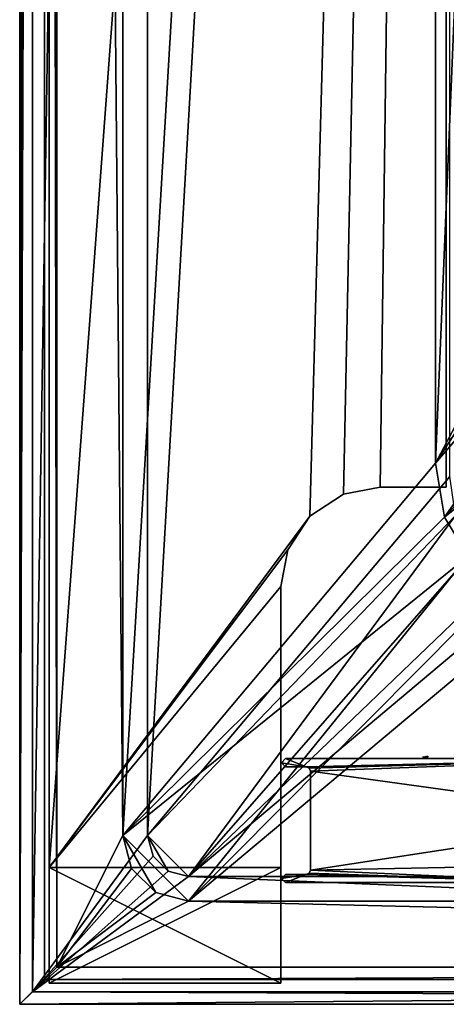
# Model space of a CAD drawing. Header units: metres. Extents: x 0 to 903, y -903 to 0.
# Tile 1 of 234: x 0 to 52, y -903 to -783. Entities that reach past the tile are written whole.
import ezdxf

# ---------------------------------------------------------------- set-up
doc = ezdxf.new("R2010")
doc.units = ezdxf.units.M

msp = doc.modelspace()

# ---------------------------------------------------------------- linework, layer by layer
at = {"layer": 'top'}
for points in [[(3.567204, -885.9776, 2063.059814), (51.564125, -239.308899, 2063.059814), (3.563107, -25.973949, 2063.059814)], [(3.563107, -25.973949, 163.059692), (51.564125, -239.308899, 163.059692), (3.567204, -885.977478, 163.059692)], [(3.567204, -885.977478, 163.059692), (3.567204, -885.977478, 176.059662), (3.563107, -25.973949, 163.059692)], [(3.567204, -885.977478, 176.059662), (3.563107, -25.973949, 176.059692), (3.563107, -25.973949, 163.059692)], [(3.567204, -885.9776, 2050.059814), (3.563107, -25.973949, 2050.059814), (3.567204, -885.977478, 176.059662)], [(3.567204, -885.977478, 176.059662), (3.563107, -25.973949, 2050.059814), (3.563107, -25.973949, 176.059692)], [(3.567204, -885.9776, 2063.059814), (3.563107, -25.973949, 2063.059814), (3.567204, -885.9776, 2050.059814)], [(3.563107, -25.973949, 2063.059814), (3.563107, -25.973949, 2050.059814), (3.567204, -885.9776, 2050.059814)], [(35.081711, -843.492188, 2063.059814), (51.564125, -239.308899, 2063.059814), (3.567204, -885.9776, 2063.059814)], [(51.564125, -239.308899, 163.059692), (35.081711, -843.492188, 163.059692), (3.567204, -885.977478, 163.059692)], [(35.081711, -843.492188, 2063.059814), (39.149845, -840.820007, 2063.059814), (51.564125, -239.308899, 2063.059814)], [(51.564125, -239.308899, 163.059692), (39.149845, -840.820007, 163.059692), (35.081711, -843.492188, 163.059692)], [(39.149845, -840.820007, 2063.059814), (43.566975, -839.977417, 2063.059814), (51.564125, -239.308899, 2063.059814)], [(43.566975, -839.977417, 163.059692), (39.149845, -840.820007, 163.059692), (51.564125, -239.308899, 163.059692)], [(51.564125, -239.308899, 2063.059814), (43.566975, -839.977417, 2063.059814), (51.567074, -839.977356, 2063.059814)], [(51.567074, -839.977356, 163.059692), (43.566975, -839.977417, 163.059692), (51.564125, -239.308899, 163.059692)], [(51.564125, -239.308899, 163.059692), (51.562679, -446.597717, 178.448685), (51.567074, -839.977356, 163.059692)], [(51.567074, -839.977356, 2063.059814), (51.565228, -467.355255, 2039.645508), (51.564125, -239.308899, 2063.059814)], [(51.562679, -446.597717, 178.448685), (51.565266, -467.232391, 179.128387), (51.567074, -839.977356, 163.059692)], [(39.149845, -840.820007, 2063.059814), (35.081711, -843.492188, 2063.059814), (39.149845, -840.820007, 163.059692)], [(35.081711, -843.492188, 2063.059814), (35.081711, -843.492188, 163.059692), (39.149845, -840.820007, 163.059692)], [(43.566975, -839.977417, 2063.059814), (39.149845, -840.820007, 2063.059814), (43.566975, -839.977417, 163.059692)], [(39.149845, -840.820007, 2063.059814), (39.149845, -840.820007, 163.059692), (43.566975, -839.977417, 163.059692)], [(51.567074, -839.977356, 2063.059814), (43.566975, -839.977417, 2063.059814), (51.567074, -839.977356, 163.059692)], [(43.566975, -839.977417, 2063.059814), (43.566975, -839.977417, 163.059692), (51.567074, -839.977356, 163.059692)], [(32.409554, -847.560364, 2063.059814), (35.081711, -843.492188, 2063.059814), (3.567204, -885.9776, 2063.059814)], [(3.567204, -885.977478, 163.059692), (35.081711, -843.492188, 163.059692), (32.409554, -847.560364, 163.059692)], [(35.081711, -843.492188, 2063.059814), (32.409554, -847.560364, 2063.059814), (35.081711, -843.492188, 163.059692)], [(32.409554, -847.560364, 2063.059814), (32.409554, -847.560364, 163.059692), (35.081711, -843.492188, 163.059692)], [(31.567036, -851.977478, 2063.059814), (32.409554, -847.560364, 2063.059814), (3.567204, -885.9776, 2063.059814)], [(32.409554, -847.560364, 163.059692), (31.567036, -851.977478, 163.059692), (3.567204, -885.977478, 163.059692)], [(32.409554, -847.560364, 2063.059814), (31.567036, -851.977478, 2063.059814), (32.409554, -847.560364, 163.059692)], [(31.567036, -851.977478, 2063.059814), (31.567036, -851.977478, 163.059692), (32.409554, -847.560364, 163.059692)], [(31.567202, -885.977478, 2063.059814), (31.567036, -851.977478, 2063.059814), (3.567204, -885.9776, 2063.059814)], [(31.567036, -851.977478, 163.059692), (31.567202, -885.977478, 163.059692), (3.567204, -885.977478, 163.059692)], [(31.567202, -885.977478, 2063.059814), (31.567202, -885.977478, 2050.059814), (31.567036, -851.977478, 2063.059814)], [(31.567202, -885.977478, 2050.059814), (31.567202, -885.977478, 176.059662), (31.567036, -851.977478, 2063.059814)], [(31.567036, -851.977478, 2063.059814), (31.567202, -885.977478, 176.059662), (31.567036, -851.977478, 163.059692)], [(31.567202, -885.977478, 176.059662), (31.567202, -885.977478, 163.059692), (31.567036, -851.977478, 163.059692)], [(31.567202, -885.977478, 2050.059814), (3.567204, -885.9776, 2050.059814), (31.56727, -899.977478, 2050.059814)], [(3.567204, -885.9776, 2063.059814), (3.567204, -885.9776, 2050.059814), (31.567202, -885.977478, 2063.059814)], [(3.567204, -885.9776, 2050.059814), (31.567202, -885.977478, 2050.059814), (31.567202, -885.977478, 2063.059814)], [(31.567202, -885.977478, 163.059692), (31.567202, -885.977478, 176.059662), (3.567204, -885.977478, 163.059692)], [(31.567202, -885.977478, 176.059662), (3.567204, -885.977478, 176.059662), (3.567204, -885.977478, 163.059692)], [(3.567271, -899.977478, 176.059662), (3.567204, -885.977478, 176.059662), (31.567202, -885.977478, 176.059662)], [(3.567271, -899.977478, 176.059662), (3.567204, -885.9776, 2050.059814), (3.567204, -885.977478, 176.059662)], [(3.567204, -885.9776, 2050.059814), (3.567271, -899.9776, 2050.059814), (31.56727, -899.977478, 2050.059814)], [(3.567271, -899.977478, 176.059662), (3.567271, -899.9776, 2050.059814), (3.567204, -885.9776, 2050.059814)], [(31.56727, -899.977478, 176.059662), (3.567271, -899.977478, 176.059662), (31.567202, -885.977478, 176.059662)], [(31.567202, -885.977478, 2050.059814), (31.56727, -899.977478, 2050.059814), (31.567202, -885.977478, 176.059662)], [(31.56727, -899.977478, 2050.059814), (31.56727, -899.977478, 176.059662), (31.567202, -885.977478, 176.059662)], [(31.56727, -899.977478, 176.059662), (31.56727, -899.977478, 2050.059814), (3.567271, -899.977478, 176.059662)], [(31.56727, -899.977478, 2050.059814), (3.567271, -899.9776, 2050.059814), (3.567271, -899.977478, 176.059662)]]:
    msp.add_3dface(points, dxfattribs=at)
at = {"layer": 'top01'}
for points in [[(31.645, -873.312317, 163.059708), (32.143028, -872.812256, 163.059708), (34.643028, -873.812256, 163.059708)], [(32.143028, -872.812256, 163.059708), (31.645, -873.312317, 163.059708), (32.143028, -872.812256, 2063.059814)], [(31.645, -873.312317, 163.059708), (31.645, -873.312317, 2063.059814), (32.143028, -872.812256, 2063.059814)], [(32.143028, -872.812256, 2063.059814), (31.645, -873.312317, 2063.059814), (34.643028, -873.812256, 2063.059814)], [(34.643028, -873.812256, 163.059708), (32.143028, -872.812256, 163.059708), (76.182671, -872.812256, 163.059708)], [(76.182671, -872.812256, 163.059708), (32.143028, -872.812256, 163.059708), (76.182671, -872.812256, 2063.059814)], [(32.143028, -872.812256, 163.059708), (32.143028, -872.812256, 2063.059814), (76.182671, -872.812256, 2063.059814)], [(76.182671, -872.812256, 2063.059814), (32.143028, -872.812256, 2063.059814), (34.643028, -873.812256, 2063.059814)], [(76.182671, -872.812256, 163.059708), (34.995953, -873.959351, 163.059708), (34.643028, -873.812256, 163.059708)], [(34.643028, -873.812256, 2063.059814), (34.996231, -873.959595, 2063.059814), (76.182671, -872.812256, 2063.059814)], [(35.143028, -874.312256, 163.059708), (34.995953, -873.959351, 163.059708), (76.182671, -872.812256, 163.059708)], [(34.996231, -873.959595, 2063.059814), (35.143028, -874.312256, 2063.059814), (76.182671, -872.812256, 2063.059814)], [(76.182671, -879.998901, 163.059708), (35.143028, -874.312256, 163.059708), (76.182671, -872.812256, 163.059708)], [(76.182671, -872.812256, 2063.059814), (35.143028, -874.312256, 2063.059814), (76.182671, -879.998901, 2063.059814)], [(32.143028, -873.812256, 163.059708), (31.645, -873.312317, 163.059708), (34.643028, -873.812256, 163.059708)], [(31.645, -873.312317, 163.059708), (32.143028, -873.812256, 163.059708), (31.645, -873.312317, 2063.059814)], [(32.143028, -873.812256, 163.059708), (32.143028, -873.812256, 2063.059814), (31.645, -873.312317, 2063.059814)], [(34.643028, -873.812256, 2063.059814), (31.645, -873.312317, 2063.059814), (32.143028, -873.812256, 2063.059814)], [(34.643028, -873.812256, 163.059708), (34.643028, -873.812256, 2063.059814), (32.143028, -873.812256, 163.059708)], [(34.643028, -873.812256, 2063.059814), (32.143028, -873.812256, 2063.059814), (32.143028, -873.812256, 163.059708)], [(34.643028, -873.812256, 163.059708), (34.995953, -873.959351, 163.059708), (34.643028, -873.812256, 2063.059814)], [(34.995953, -873.959351, 163.059708), (34.996231, -873.959595, 2063.059814), (34.643028, -873.812256, 2063.059814)], [(35.143028, -874.312256, 163.059708), (35.143028, -874.312256, 2063.059814), (34.995953, -873.959351, 163.059708)], [(35.143028, -874.312256, 2063.059814), (34.996231, -873.959595, 2063.059814), (34.995953, -873.959351, 163.059708)], [(35.143028, -886.312256, 163.059708), (35.143028, -874.312256, 163.059708), (76.182671, -879.998901, 163.059708)], [(35.143028, -886.312256, 163.059708), (35.143028, -886.312256, 2063.059814), (35.143028, -874.312256, 163.059708)], [(35.143028, -886.312256, 2063.059814), (35.143028, -874.312256, 2063.059814), (35.143028, -874.312256, 163.059708)], [(35.143028, -874.312256, 2063.059814), (35.143028, -886.312256, 2063.059814), (76.182671, -879.998901, 2063.059814)], [(73.765739, -885.525024, 163.059708), (35.143028, -886.312256, 163.059708), (76.182671, -879.998901, 163.059708)], [(76.182671, -879.998901, 2063.059814), (35.143028, -886.312256, 2063.059814), (73.765739, -885.525024, 2063.059814)], [(73.765739, -885.525024, 163.059708), (68.184853, -887.812256, 163.059708), (35.143028, -886.312256, 163.059708)], [(35.143028, -886.312256, 2063.059814), (68.184853, -887.812256, 2063.059814), (73.765739, -885.525024, 2063.059814)], [(34.643028, -886.812256, 163.059708), (32.143028, -887.812256, 163.059708), (31.645, -887.312317, 163.059708)], [(31.645, -887.312317, 163.059708), (32.143028, -886.812256, 163.059708), (34.643028, -886.812256, 163.059708)], [(32.143028, -886.812256, 163.059708), (31.645, -887.312317, 163.059708), (32.143028, -886.812256, 2063.059814)], [(31.645, -887.312317, 163.059708), (31.645, -887.312317, 2063.059814), (32.143028, -886.812256, 2063.059814)], [(34.643028, -886.812256, 2063.059814), (31.645, -887.312317, 2063.059814), (32.143028, -887.812256, 2063.059814)], [(34.643028, -886.812256, 2063.059814), (32.143028, -886.812256, 2063.059814), (31.645, -887.312317, 2063.059814)], [(31.645, -887.312317, 163.059708), (32.143028, -887.812256, 163.059708), (31.645, -887.312317, 2063.059814)], [(32.143028, -887.812256, 163.059708), (32.143028, -887.812256, 2063.059814), (31.645, -887.312317, 2063.059814)], [(68.184853, -887.812256, 163.059708), (32.143028, -887.812256, 163.059708), (34.643028, -886.812256, 163.059708)], [(34.643028, -886.812256, 163.059708), (32.143028, -886.812256, 163.059708), (34.643028, -886.812256, 2063.059814)], [(32.143028, -886.812256, 163.059708), (32.143028, -886.812256, 2063.059814), (34.643028, -886.812256, 2063.059814)], [(68.184853, -887.812256, 2063.059814), (34.643028, -886.812256, 2063.059814), (32.143028, -887.812256, 2063.059814)], [(34.995953, -886.665161, 163.059708), (68.184853, -887.812256, 163.059708), (34.643028, -886.812256, 163.059708)], [(34.995953, -886.665161, 163.059708), (34.643028, -886.812256, 163.059708), (34.995674, -886.665466, 2063.059814)], [(34.643028, -886.812256, 163.059708), (34.643028, -886.812256, 2063.059814), (34.995674, -886.665466, 2063.059814)], [(34.995674, -886.665466, 2063.059814), (34.643028, -886.812256, 2063.059814), (68.184853, -887.812256, 2063.059814)], [(34.995953, -886.665161, 163.059708), (34.995674, -886.665466, 2063.059814), (35.143028, -886.312256, 2063.059814)], [(35.143028, -886.312256, 2063.059814), (34.995674, -886.665466, 2063.059814), (68.184853, -887.812256, 2063.059814)], [(68.184853, -887.812256, 163.059708), (34.995953, -886.665161, 163.059708), (35.143028, -886.312256, 163.059708)], [(35.143028, -886.312256, 163.059708), (34.995953, -886.665161, 163.059708), (35.143028, -886.312256, 2063.059814)], [(68.184853, -887.812256, 163.059708), (68.184853, -887.812256, 2063.059814), (32.143028, -887.812256, 163.059708)], [(68.184853, -887.812256, 2063.059814), (32.143028, -887.812256, 2063.059814), (32.143028, -887.812256, 163.059708)]]:
    msp.add_3dface(points, dxfattribs=at)
at = {"layer": 'top0123413'}
for points in [[(0, 0), (0, -902.534607), (1.527202, -1.527202, 175)], [(3.000114, -3.000114), (0, -902.534607), (0, 0)], [(0, -902.534607), (1.527202, -901.007446, 175), (1.527202, -1.527202, 175)], [(1.527202, -1.527202, 175), (1.527202, -901.007446, 175), (15.461334, -20.418251, 175)], [(3.000114, -3.000114), (3.000114, -899.534485), (0, -902.534607)], [(3.000114, -899.534485), (3.000114, -3.000114), (4.501135, -898.033508, 172)], [(3.000114, -3.000114), (4.501135, -4.501135, 172), (4.501135, -898.033508, 172)], [(4.501135, -898.033508, 172), (4.501135, -4.501135, 172), (12.461334, -882.113098, 172)], [(12.461334, -882.113098, 172), (4.501135, -4.501135, 172), (12.461334, -20.418251, 172)], [(15.461334, -20.418251, 175), (1.527202, -901.007446, 175), (15.461334, -882.113098, 175)], [(12.461334, -20.418251, 160.059708), (50.278126, -244.304382, 160.059708), (12.461334, -882.113098, 160.059708)], [(12.461334, -20.418251, 172), (12.461334, -20.418251, 160.059708), (12.461334, -882.113098, 172)], [(12.461334, -20.418251, 160.059708), (12.461334, -882.113098, 160.059708), (12.461334, -882.113098, 172)], [(15.461334, -882.113098, 163.059708), (52.007832, -244.304382, 163.059708), (15.461334, -20.418251, 163.059708)], [(15.461334, -882.113098, 175), (15.461334, -882.113098, 163.059708), (15.461334, -20.418251, 175)], [(15.461334, -882.113098, 163.059708), (15.461334, -20.418251, 163.059708), (15.461334, -20.418251, 175)], [(50.278126, -244.304382, 160.059708), (50.277138, -837.064209, 160.059708), (12.461334, -882.113098, 160.059708)], [(52.009186, -838.691467, 163.059708), (52.007832, -244.304382, 163.059708), (15.461334, -882.113098, 163.059708)], [(50.277138, -837.064209, 160.059708), (50.278126, -244.304382, 160.059708), (74.938576, -244.304413, 117.34655)], [(78.807236, -783.456238, 110.644272), (50.277138, -837.064209, 160.059708), (74.938576, -244.304413, 117.34655)], [(78.807236, -783.456238, 110.644272), (79.486015, -792.122437, 110.528931), (50.277138, -837.064209, 160.059708)], [(79.486015, -792.122437, 110.528931), (81.644386, -800.537598, 110.398422), (50.277138, -837.064209, 160.059708)], [(50.277138, -837.064209, 160.059708), (81.644386, -800.537598, 110.398422), (51.342094, -843.609802, 160.059708)], [(81.644386, -800.537598, 110.398422), (84.916481, -807.19397, 110.275879), (51.342094, -843.609802, 160.059708)], [(51.342094, -843.609802, 160.059708), (84.916481, -807.19397, 110.275879), (89.596916, -812.942505, 110.147163)], [(89.596916, -812.942505, 110.147163), (54.216599, -848.322876, 160.059708), (51.342094, -843.609802, 160.059708)], [(12.461334, -882.113098, 160.059708), (50.277138, -837.064209, 160.059708), (51.342094, -843.609802, 160.059708)], [(52.680294, -843.389954, 163.059708), (52.009186, -838.691467, 163.059708), (15.461334, -882.113098, 163.059708)], [(51.342094, -843.609802, 160.059708), (54.216599, -848.322876, 160.059708), (12.461334, -882.113098, 160.059708)], [(15.461334, -882.113098, 163.059708), (20.421534, -887.073303, 163.059708), (52.680294, -843.389954, 163.059708)], [(20.421534, -887.073303, 163.059708), (55.092537, -847.446838, 163.059708), (52.680294, -843.389954, 163.059708)], [(20.421534, -887.073303, 163.059708), (59.149387, -849.859253, 163.059708), (55.092537, -847.446838, 163.059708)], [(54.216599, -848.322876, 160.059708), (20.421534, -890.073303, 160.059708), (12.461334, -882.113098, 160.059708)], [(20.421534, -890.073303, 160.059708), (54.216599, -848.322876, 160.059708), (58.945709, -851.17511, 160.059708)], [(63.84798, -850.530273, 163.059708), (59.149387, -849.859253, 163.059708), (20.421534, -887.073303, 163.059708)], [(350.77301, -887.073303, 163.059708), (63.84798, -850.530273, 163.059708), (20.421534, -887.073303, 163.059708)], [(65.475243, -852.262329, 160.059708), (20.421534, -890.073303, 160.059708), (58.945709, -851.17511, 160.059708)], [(350.77301, -890.073303, 160.059708), (20.421534, -890.073303, 160.059708), (65.475243, -852.262329, 160.059708)], [(1.527202, -901.007446, 175), (16.125875, -884.593201, 175), (15.461334, -882.113098, 175)], [(13.527799, -886.093201, 172), (4.501135, -898.033508, 172), (12.461334, -882.113098, 172)], [(20.421534, -890.073303, 160.059708), (16.441435, -889.006836, 160.059708), (12.461334, -882.113098, 160.059708)], [(12.461334, -882.113098, 160.059708), (16.441435, -889.006836, 160.059708), (13.527799, -886.093201, 160.059708)], [(13.527799, -886.093201, 172), (12.461334, -882.113098, 172), (13.527799, -886.093201, 160.059708)], [(12.461334, -882.113098, 172), (12.461334, -882.113098, 160.059708), (13.527799, -886.093201, 160.059708)], [(16.125875, -884.593201, 163.059708), (17.941435, -886.408752, 163.059708), (15.461334, -882.113098, 163.059708)], [(17.941435, -886.408752, 163.059708), (20.421534, -887.073303, 163.059708), (15.461334, -882.113098, 163.059708)], [(15.461334, -882.113098, 163.059708), (15.461334, -882.113098, 175), (16.125875, -884.593201, 163.059708)], [(15.461334, -882.113098, 175), (16.125875, -884.593201, 175), (16.125875, -884.593201, 163.059708)], [(1.527202, -901.007446, 175), (17.941435, -886.408752, 175), (16.125875, -884.593201, 175)], [(16.125875, -884.593201, 163.059708), (16.125875, -884.593201, 175), (17.941435, -886.408752, 175)], [(17.941435, -886.408752, 175), (17.941435, -886.408752, 163.059708), (16.125875, -884.593201, 163.059708)], [(13.527799, -886.093201, 172), (16.441435, -889.006836, 172), (4.501135, -898.033508, 172)], [(16.441435, -889.006836, 172), (13.527799, -886.093201, 172), (16.441435, -889.006836, 160.059708)], [(13.527799, -886.093201, 172), (13.527799, -886.093201, 160.059708), (16.441435, -889.006836, 160.059708)], [(20.421534, -887.073303, 175), (17.941435, -886.408752, 175), (1.527202, -901.007446, 175)], [(350.77301, -901.007446, 175), (20.421534, -887.073303, 175), (1.527202, -901.007446, 175)], [(20.421534, -887.073303, 175), (20.421534, -887.073303, 163.059708), (17.941435, -886.408752, 175)], [(20.421534, -887.073303, 163.059708), (17.941435, -886.408752, 163.059708), (17.941435, -886.408752, 175)], [(350.77301, -887.073303, 175), (20.421534, -887.073303, 175), (350.77301, -901.007446, 175)], [(350.77301, -887.073303, 175), (350.77301, -887.073303, 163.059708), (20.421534, -887.073303, 175)], [(350.77301, -887.073303, 163.059708), (20.421534, -887.073303, 163.059708), (20.421534, -887.073303, 175)], [(16.441435, -889.006836, 172), (20.421534, -890.073303, 172), (4.501135, -898.033508, 172)], [(20.421534, -890.073303, 172), (16.441435, -889.006836, 172), (20.421534, -890.073303, 160.059708)], [(16.441435, -889.006836, 172), (16.441435, -889.006836, 160.059708), (20.421534, -890.073303, 160.059708)], [(4.501135, -898.033508, 172), (20.421534, -890.073303, 172), (350.77301, -898.033508, 172)], [(20.421534, -890.073303, 172), (350.77301, -890.073303, 172), (350.77301, -898.033508, 172)], [(20.421534, -890.073303, 172), (20.421534, -890.073303, 160.059708), (350.77301, -890.073303, 172)], [(20.421534, -890.073303, 160.059708), (350.77301, -890.073303, 160.059708), (350.77301, -890.073303, 172)], [(350.77301, -899.534485), (3.000114, -899.534485), (350.77301, -898.033508, 172)], [(3.000114, -899.534485), (4.501135, -898.033508, 172), (350.77301, -898.033508, 172)], [(3.000114, -899.534485), (350.77301, -899.534485), (0, -902.534607)], [(0, -902.534607), (350.77301, -899.534485), (350.77301, -902.534607)], [(0, -902.534607), (350.77301, -902.534607), (1.527202, -901.007446, 175)], [(350.77301, -902.534607), (350.77301, -901.007446, 175), (1.527202, -901.007446, 175)]]:
    msp.add_3dface(points, dxfattribs=at)
at = {"layer": 'top0123440'}
for points in [[(48.724152, -872.611938, 195.420822), (48.896152, -872.592957, 195.380356), (48.868458, -872.617249, 195.21907)], [(48.868458, -872.617249, 195.21907), (48.977261, -872.578247, 195.366898), (49.053326, -872.563904, 195.360184)], [(48.868458, -872.617249, 195.21907), (49.053326, -872.563904, 195.360184), (48.958714, -872.618652, 195.165649)], [(48.896152, -872.592957, 195.380356), (48.977261, -872.578247, 195.366898), (48.868458, -872.617249, 195.21907)], [(49.053326, -872.563904, 195.360184), (49.171715, -872.540039, 195.363907), (48.958714, -872.618652, 195.165649)], [(48.958714, -872.618652, 195.165649), (49.171715, -872.540039, 195.363907), (49.218529, -872.620544, 195.092606)], [(49.171715, -872.540039, 195.363907), (49.256432, -872.520569, 195.377533), (49.218529, -872.620544, 195.092606)], [(49.218529, -872.620544, 195.092606), (49.256432, -872.520569, 195.377533), (49.341923, -872.499878, 195.398483)], [(49.341923, -872.499878, 195.398483), (49.342014, -872.620728, 195.085403), (49.218529, -872.620544, 195.092606)]]:
    msp.add_3dface(points, dxfattribs=at)

doc.saveas('drawing.dxf')
